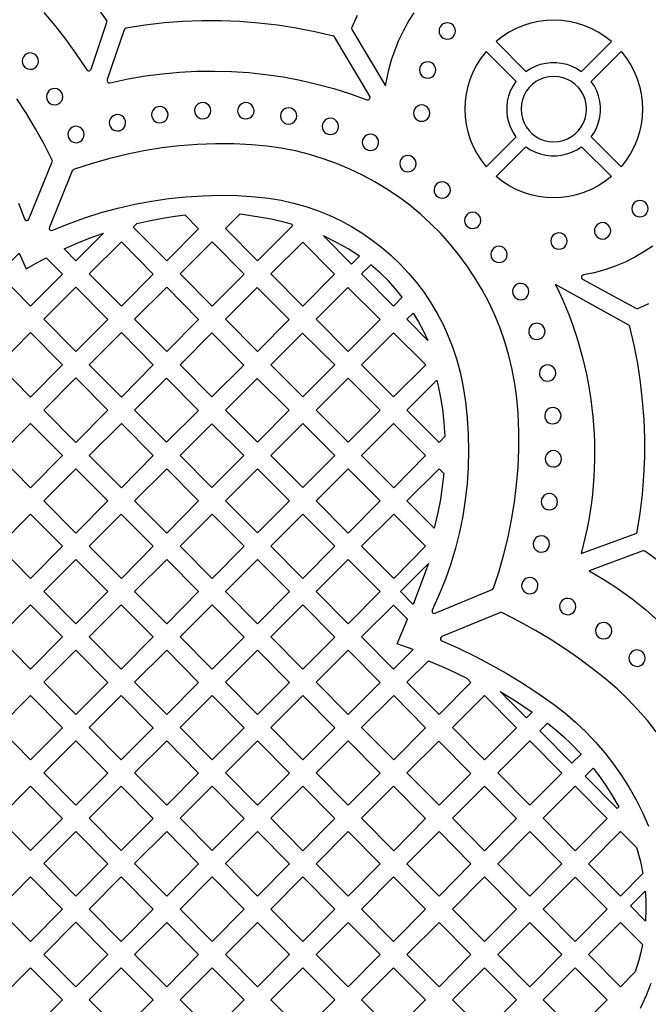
# Model space of a CAD drawing. Header units: millimetres. Extents: x -1176 to 822, y -1617 to -119.
# Tile 51 of 113: x -452 to -323, y -560 to -357. Entities that reach past the tile are written whole.
import ezdxf

# ---------------------------------------------------------------- set-up
doc = ezdxf.new("R2010")
doc.units = ezdxf.units.MM
doc.layers.add('pattern', color=5, linetype='Continuous')

msp = doc.modelspace()

# ---------------------------------------------------------------- linework, layer by layer
at = {"layer": 'pattern'}
for points in [[(-447.14, -355.11), (-444.88, -357.82), (-442.7, -360.62), (-440.61, -363.5), (-438.31, -366.92), (-438.15, -367.07), (-437.96, -367.14), (-437.77, -367.12), (-437.59, -367.03), (-437.44, -366.81), (-434.16, -357.1), (-434.13, -356.91), (-434.22, -356.68), (-436.46, -353.58)], [(-382.63, -355.78), (-383.73, -358.2), (-383.78, -358.39), (-383.7, -358.63), (-376.77, -370.27), (-376.07, -366.93), (-375.5, -364.86), (-374.81, -362.82), (-373.99, -360.83), (-373.05, -358.89), (-372, -357.02), (-370.83, -355.21)], [(-452.38, -394.42), (-451.14, -397.68), (-451.01, -397.88), (-450.82, -397.99), (-450.6, -398), (-450.4, -397.91), (-450.24, -397.71), (-445.42, -385.94), (-445.38, -385.8), (-445.43, -385.55), (-447.08, -382.29), (-448.85, -379.1), (-450.74, -375.98), (-452.75, -372.94)], [(-321.69, -403.26), (-323.52, -404.48), (-325.43, -405.58), (-327.41, -406.57), (-329.47, -407.43), (-331.59, -408.16), (-333.76, -408.76), (-336, -409.22), (-336.22, -409.32), (-336.36, -409.5), (-336.4, -409.72), (-336.33, -409.94), (-336.15, -410.11), (-325.2, -416.09), (-325, -416.15), (-324.79, -416.11), (-322.48, -415.09)], [(-320.98, -503.38), (-322.8, -501.05), (-324.75, -498.8), (-326.82, -496.62), (-329.02, -494.53), (-331.39, -492.5), (-334.18, -490.29), (-337.01, -488.19), (-339.91, -486.19), (-342.86, -484.28), (-345.87, -482.47), (-348.95, -480.74), (-352.69, -478.82), (-352.84, -478.77), (-353.08, -478.81), (-365.14, -483.75), (-365.33, -483.88), (-365.43, -484.07), (-365.43, -484.28), (-365.35, -484.47), (-365.15, -484.63), (-361.73, -486.15), (-358.38, -487.75), (-355.1, -489.47), (-351.88, -491.28), (-348.72, -493.21), (-345.62, -495.24), (-342.16, -497.69), (-339.84, -499.48), (-337.62, -501.39), (-335.5, -503.39), (-333.49, -505.5), (-331.58, -507.7), (-329.79, -510), (-328.11, -512.38), (-326.55, -514.84), (-325.12, -517.38), (-323.81, -520), (-322.58, -522.8)], [(-322.07, -555.25), (-323.07, -557.72), (-324.33, -560.4)]]:
    msp.add_lwpolyline(points, dxfattribs=at)
for points in [[(-380, -372.37), (-387.22, -360.26), (-387.29, -360.16), (-387.51, -360.04), (-391.32, -359.13), (-395.16, -358.37), (-399.03, -357.77), (-402.9, -357.31), (-406.8, -357.01), (-410.7, -356.85), (-414.6, -356.85), (-418.5, -357), (-422.4, -357.29), (-426.29, -357.75), (-430.25, -358.36), (-430.39, -358.4), (-430.49, -358.47), (-430.62, -358.68), (-434.11, -368.96, 0.588857), (-433.52, -369.61), (-429.82, -368.82), (-426.29, -368.21), (-422.74, -367.75), (-419.19, -367.42), (-415.63, -367.24), (-412.07, -367.19), (-408.51, -367.29), (-404.95, -367.53), (-401.41, -367.9), (-397.88, -368.42), (-394.37, -369.08), (-390.89, -369.87), (-387.43, -370.81), (-384, -371.88), (-380.61, -373.1, 0.710841)], [(-336.46, -466.65), (-325.21, -462.5), (-325.05, -462.42), (-324.95, -462.3), (-324.9, -462.14), (-324.3, -458.3), (-323.84, -454.45), (-323.53, -450.59), (-323.37, -446.73), (-323.37, -442.86), (-323.5, -439), (-323.79, -435.15), (-324.22, -431.3), (-324.8, -427.47), (-325.53, -423.67), (-326.41, -419.88), (-326.49, -419.71), (-326.64, -419.58), (-341.73, -411.17, -0.182275)], [(-299.25, -512.3), (-294.55, -497.2), (-294.53, -497), (-294.6, -496.81), (-296.63, -493.53), (-298.79, -490.33), (-301.07, -487.23), (-303.47, -484.22), (-305.98, -481.31), (-308.61, -478.51), (-311.35, -475.81), (-314.19, -473.22), (-317.14, -470.74), (-320.19, -468.38), (-323.33, -466.14), (-323.54, -466.05), (-323.77, -466.08), (-334.83, -470.16, -0.179412)]]:
    msp.add_lwpolyline(points, format="xyb", close=True, dxfattribs=at)
for points in [[(-330.23, -361.12), (-331.55, -360.09), (-332.94, -359.2), (-334.38, -358.45), (-335.87, -357.83), (-337.4, -357.35), (-338.95, -357.01), (-340.53, -356.81), (-342.11, -356.74), (-343.69, -356.81), (-345.27, -357.01), (-346.82, -357.35), (-348.35, -357.83), (-349.84, -358.45), (-351.28, -359.2), (-352.67, -360.09), (-353.99, -361.12), (-347.82, -367.28), (-346.87, -366.66), (-345.86, -366.17), (-344.82, -365.79), (-343.75, -365.55), (-342.66, -365.42), (-341.56, -365.42), (-340.48, -365.55), (-339.4, -365.79), (-338.36, -366.17), (-337.36, -366.66), (-336.4, -367.28)], [(-365.74, -358.95), (-365.68, -359.4), (-365.51, -359.8), (-365.25, -360.14), (-364.9, -360.41), (-364.5, -360.58), (-364.05, -360.64), (-363.61, -360.58), (-363.2, -360.41), (-362.86, -360.14), (-362.6, -359.8), (-362.43, -359.4), (-362.37, -358.95), (-362.43, -358.5), (-362.6, -358.1), (-362.86, -357.76), (-363.2, -357.5), (-363.61, -357.33), (-364.05, -357.27), (-364.5, -357.33), (-364.9, -357.5), (-365.25, -357.76), (-365.51, -358.1), (-365.68, -358.5)], [(-356.03, -386.91), (-349.86, -380.75), (-350.48, -379.79), (-350.98, -378.79), (-351.35, -377.74), (-351.6, -376.67), (-351.73, -375.58), (-351.73, -374.49), (-351.6, -373.4), (-351.35, -372.33), (-350.98, -371.29), (-350.48, -370.28), (-349.86, -369.33), (-356.03, -363.16), (-357.06, -364.48), (-357.95, -365.86), (-358.7, -367.31), (-359.31, -368.8), (-359.79, -370.32), (-360.14, -371.88), (-360.34, -373.45), (-360.41, -375.04), (-360.34, -376.62), (-360.14, -378.2), (-359.79, -379.75), (-359.31, -381.28), (-358.7, -382.77), (-357.95, -384.21), (-357.06, -385.59)], [(-334.36, -380.75), (-333.74, -379.79), (-333.24, -378.79), (-332.87, -377.74), (-332.62, -376.67), (-332.5, -375.58), (-332.5, -374.49), (-332.62, -373.4), (-332.87, -372.33), (-333.24, -371.29), (-333.74, -370.28), (-334.36, -369.33), (-328.19, -363.16), (-327.17, -364.48), (-326.28, -365.86), (-325.52, -367.31), (-324.91, -368.8), (-324.43, -370.32), (-324.09, -371.88), (-323.88, -373.45), (-323.81, -375.04), (-323.88, -376.62), (-324.09, -378.19), (-324.43, -379.75), (-324.91, -381.28), (-325.52, -382.77), (-326.28, -384.21), (-327.17, -385.59), (-328.19, -386.91)], [(-451.63, -365.15), (-451.57, -365.59), (-451.41, -365.99), (-451.16, -366.33), (-450.83, -366.59), (-450.44, -366.77), (-449.94, -366.84), (-449.51, -366.78), (-449.11, -366.62), (-448.78, -366.37), (-448.51, -366.04), (-448.34, -365.66), (-448.26, -365.15), (-448.32, -364.72), (-448.48, -364.32), (-448.73, -363.99), (-449.06, -363.72), (-449.45, -363.55), (-449.94, -363.47), (-450.38, -363.53), (-450.78, -363.69), (-451.11, -363.94), (-451.38, -364.27), (-451.56, -364.65)], [(-369.78, -366.97), (-369.72, -367.42), (-369.55, -367.82), (-369.29, -368.16), (-368.95, -368.43), (-368.54, -368.6), (-368.09, -368.66), (-367.65, -368.6), (-367.24, -368.43), (-366.9, -368.16), (-366.64, -367.82), (-366.47, -367.42), (-366.41, -366.97), (-366.47, -366.52), (-366.64, -366.12), (-366.9, -365.78), (-367.24, -365.52), (-367.65, -365.35), (-368.09, -365.29), (-368.54, -365.35), (-368.95, -365.52), (-369.29, -365.78), (-369.55, -366.12), (-369.72, -366.52)], [(-348.85, -375.04), (-348.78, -376.03), (-348.57, -376.98), (-348.22, -377.88), (-347.76, -378.71), (-347.2, -379.46), (-346.53, -380.12), (-345.78, -380.69), (-344.95, -381.15), (-344.06, -381.49), (-343.11, -381.71), (-342.11, -381.78), (-341.11, -381.71), (-340.16, -381.49), (-339.27, -381.15), (-338.44, -380.69), (-337.69, -380.12), (-337.02, -379.46), (-336.46, -378.71), (-336, -377.88), (-335.66, -376.98), (-335.44, -376.03), (-335.37, -375.04), (-335.44, -374.04), (-335.66, -373.09), (-336, -372.19), (-336.46, -371.37), (-337.02, -370.61), (-337.69, -369.95), (-338.44, -369.38), (-339.27, -368.92), (-340.16, -368.58), (-341.11, -368.37), (-342.11, -368.3), (-343.11, -368.37), (-344.06, -368.58), (-344.95, -368.92), (-345.78, -369.38), (-346.53, -369.95), (-347.2, -370.61), (-347.76, -371.37), (-348.22, -372.19), (-348.57, -373.09), (-348.78, -374.04)], [(-446.62, -372.49), (-446.57, -372.93), (-446.4, -373.33), (-446.15, -373.66), (-445.82, -373.93), (-445.44, -374.1), (-444.94, -374.18), (-444.5, -374.12), (-444.11, -373.96), (-443.77, -373.71), (-443.51, -373.38), (-443.33, -372.99), (-443.25, -372.49), (-443.31, -372.06), (-443.47, -371.66), (-443.72, -371.32), (-444.05, -371.06), (-444.44, -370.88), (-444.94, -370.81), (-445.38, -370.86), (-445.77, -371.03), (-446.11, -371.28), (-446.37, -371.61), (-446.55, -371.99)], [(-424.95, -376.21), (-424.89, -376.64), (-424.73, -377.04), (-424.48, -377.38), (-424.15, -377.64), (-423.76, -377.82), (-423.26, -377.89), (-422.83, -377.83), (-422.43, -377.67), (-422.1, -377.42), (-421.83, -377.09), (-421.66, -376.71), (-421.58, -376.21), (-421.64, -375.77), (-421.8, -375.37), (-422.05, -375.04), (-422.38, -374.77), (-422.77, -374.6), (-423.26, -374.52), (-423.7, -374.58), (-424.1, -374.74), (-424.43, -374.99), (-424.7, -375.32), (-424.88, -375.71)], [(-416.12, -375.35), (-416.06, -375.79), (-415.9, -376.18), (-415.65, -376.52), (-415.32, -376.78), (-414.93, -376.96), (-414.43, -377.04), (-414, -376.98), (-413.6, -376.82), (-413.26, -376.56), (-413, -376.24), (-412.82, -375.85), (-412.75, -375.35), (-412.8, -374.91), (-412.97, -374.52), (-413.22, -374.18), (-413.55, -373.92), (-413.93, -373.74), (-414.43, -373.67), (-414.87, -373.72), (-415.26, -373.88), (-415.6, -374.14), (-415.87, -374.46), (-416.04, -374.85)], [(-407.23, -375.38), (-407.17, -375.82), (-407.01, -376.22), (-406.76, -376.55), (-406.43, -376.82), (-406.04, -376.99), (-405.54, -377.07), (-405.1, -377.01), (-404.71, -376.85), (-404.37, -376.6), (-404.11, -376.27), (-403.93, -375.88), (-403.86, -375.38), (-403.92, -374.95), (-404.08, -374.55), (-404.33, -374.22), (-404.66, -373.95), (-405.04, -373.77), (-405.54, -373.7), (-405.98, -373.76), (-406.37, -373.92), (-406.71, -374.17), (-406.98, -374.5), (-407.15, -374.88)], [(-398.42, -376.46), (-398.36, -376.89), (-398.2, -377.29), (-397.95, -377.62), (-397.62, -377.89), (-397.23, -378.07), (-396.73, -378.14), (-396.3, -378.08), (-395.9, -377.92), (-395.56, -377.67), (-395.3, -377.34), (-395.12, -376.96), (-395.05, -376.46), (-395.11, -376.02), (-395.27, -375.62), (-395.52, -375.29), (-395.85, -375.02), (-396.23, -374.85), (-396.73, -374.77), (-397.17, -374.83), (-397.57, -374.99), (-397.9, -375.24), (-398.17, -375.57), (-398.34, -375.96)], [(-370.99, -375.87), (-370.93, -376.32), (-370.76, -376.72), (-370.5, -377.06), (-370.16, -377.33), (-369.75, -377.5), (-369.3, -377.56), (-368.86, -377.5), (-368.45, -377.33), (-368.11, -377.06), (-367.85, -376.72), (-367.68, -376.32), (-367.62, -375.87), (-367.68, -375.42), (-367.85, -375.02), (-368.11, -374.68), (-368.45, -374.42), (-368.86, -374.25), (-369.3, -374.19), (-369.75, -374.25), (-370.16, -374.42), (-370.5, -374.68), (-370.76, -375.02), (-370.93, -375.42)], [(-433.68, -377.86), (-433.62, -378.3), (-433.46, -378.7), (-433.21, -379.03), (-432.88, -379.3), (-432.49, -379.47), (-431.99, -379.55), (-431.55, -379.49), (-431.16, -379.33), (-430.82, -379.08), (-430.56, -378.75), (-430.38, -378.36), (-430.31, -377.86), (-430.37, -377.43), (-430.53, -377.03), (-430.78, -376.69), (-431.11, -376.43), (-431.49, -376.25), (-431.99, -376.18), (-432.43, -376.23), (-432.82, -376.4), (-433.16, -376.65), (-433.43, -376.98), (-433.6, -377.36)], [(-389.8, -378.61), (-389.74, -379.04), (-389.58, -379.44), (-389.33, -379.77), (-389, -380.04), (-388.61, -380.21), (-388.11, -380.29), (-387.68, -380.23), (-387.28, -380.07), (-386.95, -379.82), (-386.68, -379.49), (-386.51, -379.11), (-386.43, -378.61), (-386.49, -378.17), (-386.65, -377.77), (-386.9, -377.44), (-387.23, -377.17), (-387.61, -377), (-388.11, -376.92), (-388.55, -376.98), (-388.95, -377.14), (-389.28, -377.39), (-389.55, -377.72), (-389.73, -378.11)], [(-442.22, -380.27), (-442.16, -380.71), (-442, -381.11), (-441.75, -381.44), (-441.42, -381.71), (-441.03, -381.88), (-440.53, -381.96), (-440.09, -381.9), (-439.7, -381.74), (-439.36, -381.49), (-439.1, -381.16), (-438.92, -380.77), (-438.85, -380.27), (-438.91, -379.84), (-439.07, -379.44), (-439.32, -379.1), (-439.65, -378.84), (-440.03, -378.66), (-440.53, -378.59), (-440.97, -378.64), (-441.36, -378.81), (-441.7, -379.06), (-441.97, -379.39), (-442.14, -379.77)], [(-381.55, -381.9), (-381.49, -382.34), (-381.33, -382.73), (-381.08, -383.07), (-380.75, -383.33), (-380.37, -383.51), (-379.87, -383.58), (-379.43, -383.53), (-379.03, -383.37), (-378.7, -383.11), (-378.43, -382.79), (-378.26, -382.4), (-378.18, -381.9), (-378.24, -381.46), (-378.4, -381.07), (-378.65, -380.73), (-378.98, -380.47), (-379.37, -380.29), (-379.87, -380.21), (-380.3, -380.27), (-380.7, -380.43), (-381.04, -380.69), (-381.3, -381.01), (-381.48, -381.4)], [(-404.3, -382.38), (-408.03, -382.21), (-411.76, -382.19), (-415.48, -382.33), (-419.19, -382.62), (-422.88, -383.05), (-426.56, -383.64), (-430.2, -384.38), (-433.82, -385.26), (-437.4, -386.3), (-441.02, -387.51), (-441.15, -387.58), (-441.3, -387.78), (-446.01, -399.39), (-446.05, -399.62), (-445.98, -399.82), (-445.83, -399.98), (-445.63, -400.05), (-445.37, -400.01), (-442.07, -398.66), (-438.72, -397.44), (-435.33, -396.37), (-431.9, -395.43), (-428.44, -394.63), (-424.95, -393.98), (-421.44, -393.47), (-417.91, -393.1), (-414.37, -392.88), (-410.81, -392.8), (-407.25, -392.87), (-403.53, -393.09), (-400.87, -393.39), (-398.27, -393.82), (-395.71, -394.4), (-393.2, -395.11), (-390.75, -395.95), (-388.37, -396.93), (-386.05, -398.02), (-383.8, -399.24), (-381.62, -400.57), (-379.52, -402.02), (-377.51, -403.57), (-375.58, -405.23), (-373.75, -406.99), (-372.01, -408.85), (-370.37, -410.8), (-368.83, -412.83), (-367.41, -414.96), (-366.1, -417.16), (-364.9, -419.45), (-363.83, -421.8), (-362.88, -424.23), (-362.06, -426.72), (-361.38, -429.27), (-360.82, -431.96), (-360.3, -435.33), (-359.93, -438.71), (-359.71, -442.09), (-359.64, -445.48), (-359.72, -448.85), (-359.95, -452.22), (-360.33, -455.58), (-360.86, -458.91), (-361.54, -462.22), (-362.36, -465.49), (-363.33, -468.74), (-364.44, -471.94), (-365.7, -475.1), (-367.13, -478.27), (-367.18, -478.51), (-367.12, -478.72), (-366.97, -478.88), (-366.77, -478.96), (-366.52, -478.93), (-354.79, -474.02), (-354.66, -473.94), (-354.52, -473.74), (-353.38, -470.26), (-352.37, -466.76), (-351.5, -463.22), (-350.78, -459.65), (-350.2, -456.05), (-349.75, -452.44), (-349.46, -448.81), (-349.3, -445.17), (-349.29, -441.52), (-349.43, -437.68), (-349.69, -434.64), (-350.1, -431.64), (-350.65, -428.7), (-351.35, -425.8), (-352.19, -422.97), (-353.17, -420.19), (-354.27, -417.49), (-355.51, -414.85), (-356.87, -412.28), (-358.35, -409.8), (-359.95, -407.39), (-361.66, -405.07), (-363.48, -402.83), (-365.4, -400.69), (-367.43, -398.65), (-369.55, -396.71), (-371.77, -394.87), (-374.08, -393.14), (-376.47, -391.52), (-378.95, -390.02), (-381.5, -388.64), (-384.13, -387.39), (-386.83, -386.26), (-389.6, -385.26), (-392.43, -384.4), (-395.31, -383.67), (-398.26, -383.1), (-401.25, -382.66)], [(-330.23, -388.96), (-331.55, -389.98), (-332.94, -390.87), (-334.38, -391.62), (-335.87, -392.24), (-337.4, -392.72), (-338.95, -393.06), (-340.53, -393.27), (-342.11, -393.33), (-343.69, -393.27), (-345.27, -393.06), (-346.82, -392.72), (-348.35, -392.24), (-349.84, -391.62), (-351.28, -390.87), (-352.67, -389.98), (-353.99, -388.96), (-347.82, -382.79), (-346.87, -383.41), (-345.86, -383.91), (-344.82, -384.28), (-343.75, -384.53), (-342.66, -384.65), (-341.56, -384.65), (-340.48, -384.53), (-339.4, -384.28), (-338.36, -383.91), (-337.36, -383.41), (-336.4, -382.79)], [(-373.83, -386.29), (-373.78, -386.73), (-373.61, -387.13), (-373.36, -387.46), (-373.03, -387.73), (-372.65, -387.9), (-372.15, -387.98), (-371.71, -387.92), (-371.32, -387.76), (-370.98, -387.51), (-370.71, -387.18), (-370.54, -386.79), (-370.46, -386.29), (-370.52, -385.86), (-370.68, -385.46), (-370.93, -385.12), (-371.26, -384.86), (-371.65, -384.68), (-372.15, -384.61), (-372.58, -384.67), (-372.98, -384.83), (-373.32, -385.08), (-373.58, -385.41), (-373.76, -385.79)], [(-366.77, -391.72), (-366.71, -392.15), (-366.55, -392.55), (-366.3, -392.89), (-365.97, -393.15), (-365.58, -393.33), (-365.08, -393.4), (-364.64, -393.34), (-364.25, -393.18), (-363.91, -392.93), (-363.65, -392.6), (-363.47, -392.22), (-363.4, -391.72), (-363.45, -391.28), (-363.62, -390.88), (-363.87, -390.55), (-364.2, -390.28), (-364.58, -390.11), (-365.08, -390.03), (-365.52, -390.09), (-365.91, -390.25), (-366.25, -390.5), (-366.51, -390.83), (-366.69, -391.22)], [(-326.04, -395.57), (-325.98, -396.02), (-325.81, -396.42), (-325.55, -396.76), (-325.21, -397.02), (-324.8, -397.19), (-324.36, -397.25), (-323.91, -397.19), (-323.51, -397.02), (-323.16, -396.76), (-322.9, -396.42), (-322.73, -396.02), (-322.67, -395.57), (-322.73, -395.12), (-322.9, -394.72), (-323.16, -394.38), (-323.51, -394.11), (-323.91, -393.94), (-324.36, -393.88), (-324.8, -393.94), (-325.21, -394.11), (-325.55, -394.38), (-325.81, -394.72), (-325.98, -395.12)], [(-423.06, -397.58), (-420.59, -397.17), (-418.11, -396.82), (-415.27, -399.69), (-421.84, -406.33), (-428.75, -399.35), (-428.01, -398.61), (-425.54, -398.06)], [(-400.3, -397.68), (-398.24, -398.13), (-396.23, -398.66), (-395.89, -399.01), (-403.14, -406.33), (-409.75, -399.66), (-406.69, -396.6), (-404.54, -396.94), (-402.41, -397.29)], [(-360.49, -397.97), (-360.43, -398.41), (-360.27, -398.8), (-360.02, -399.14), (-359.69, -399.4), (-359.31, -399.58), (-358.81, -399.65), (-358.37, -399.6), (-357.97, -399.44), (-357.64, -399.18), (-357.37, -398.86), (-357.2, -398.47), (-357.12, -397.97), (-357.18, -397.53), (-357.34, -397.14), (-357.59, -396.8), (-357.92, -396.54), (-358.31, -396.36), (-358.81, -396.29), (-359.24, -396.34), (-359.64, -396.5), (-359.97, -396.76), (-360.24, -397.08), (-360.42, -397.47)], [(-333.74, -400.13), (-333.68, -400.57), (-333.51, -400.98), (-333.25, -401.32), (-332.91, -401.58), (-332.5, -401.75), (-332.05, -401.81), (-331.61, -401.75), (-331.2, -401.58), (-330.86, -401.32), (-330.6, -400.98), (-330.43, -400.57), (-330.37, -400.13), (-330.43, -399.68), (-330.6, -399.28), (-330.86, -398.93), (-331.2, -398.67), (-331.61, -398.5), (-332.05, -398.44), (-332.5, -398.5), (-332.91, -398.67), (-333.25, -398.93), (-333.51, -399.28), (-333.68, -399.68)], [(-437.59, -401.58), (-434.88, -400.61), (-440.54, -406.33), (-443, -403.85), (-440.29, -402.66)], [(-382.14, -405.32), (-384.47, -403.85), (-386.87, -402.5), (-389.55, -401.17), (-383.79, -406.98)], [(-342.72, -402.24), (-342.66, -402.68), (-342.49, -403.09), (-342.22, -403.43), (-341.88, -403.69), (-341.48, -403.86), (-341.03, -403.92), (-340.58, -403.86), (-340.18, -403.69), (-339.84, -403.43), (-339.58, -403.09), (-339.41, -402.68), (-339.35, -402.24), (-339.41, -401.79), (-339.58, -401.39), (-339.84, -401.04), (-340.18, -400.78), (-340.58, -400.61), (-341.03, -400.55), (-341.48, -400.61), (-341.88, -400.78), (-342.22, -401.04), (-342.49, -401.39), (-342.66, -401.79)], [(-424.62, -409.04), (-431.19, -415.68), (-437.8, -409.01), (-431.19, -402.41)], [(-412.49, -402.41), (-405.92, -409.04), (-412.49, -415.68), (-419.1, -409.01)], [(-400.39, -409.01), (-393.82, -415.64), (-387.26, -409.08), (-393.83, -402.45)], [(-355.05, -404.98), (-354.99, -405.42), (-354.83, -405.81), (-354.58, -406.15), (-354.25, -406.41), (-353.86, -406.59), (-353.36, -406.66), (-352.93, -406.61), (-352.53, -406.44), (-352.19, -406.19), (-351.93, -405.87), (-351.75, -405.48), (-351.68, -404.98), (-351.74, -404.54), (-351.9, -404.15), (-352.15, -403.81), (-352.48, -403.55), (-352.86, -403.37), (-353.36, -403.29), (-353.8, -403.35), (-354.2, -403.51), (-354.53, -403.76), (-354.8, -404.09), (-354.97, -404.48)], [(-452.23, -404.74), (-450.79, -407.97), (-448.73, -406.78), (-446.67, -405.66), (-443.32, -409.04), (-449.89, -415.68), (-456.5, -409.01)], [(-373.3, -413.82), (-374.74, -412.06), (-376.25, -410.39), (-377.86, -408.81), (-379.79, -407.11), (-381.69, -409.01), (-375.12, -415.64)], [(-440.55, -411.75), (-433.97, -418.39), (-440.54, -425.02), (-447.15, -418.36)], [(-421.84, -425.02), (-428.45, -418.36), (-421.84, -411.75), (-415.27, -418.39)], [(-409.74, -418.36), (-403.17, -424.99), (-396.61, -418.43), (-403.18, -411.8)], [(-391.04, -418.36), (-384.47, -424.99), (-377.88, -418.4), (-384.51, -411.83)], [(-350.6, -412.64), (-350.54, -413.08), (-350.38, -413.47), (-350.13, -413.81), (-349.8, -414.07), (-349.42, -414.25), (-348.92, -414.33), (-348.48, -414.27), (-348.08, -414.11), (-347.75, -413.86), (-347.48, -413.53), (-347.31, -413.14), (-347.23, -412.64), (-347.29, -412.2), (-347.45, -411.81), (-347.7, -411.47), (-348.03, -411.21), (-348.42, -411.03), (-348.92, -410.96), (-349.35, -411.01), (-349.75, -411.18), (-350.09, -411.43), (-350.35, -411.75), (-350.53, -412.14)], [(-369.95, -418.89), (-368.95, -420.77), (-368.02, -422.71), (-372.34, -418.36), (-371.04, -417.06)], [(-347.27, -420.85), (-347.21, -421.29), (-347.05, -421.69), (-346.8, -422.02), (-346.47, -422.29), (-346.08, -422.46), (-345.58, -422.54), (-345.15, -422.48), (-344.75, -422.32), (-344.42, -422.07), (-344.15, -421.74), (-343.98, -421.35), (-343.9, -420.85), (-343.96, -420.41), (-344.12, -420.02), (-344.37, -419.68), (-344.7, -419.42), (-345.09, -419.24), (-345.58, -419.17), (-346.02, -419.23), (-346.42, -419.39), (-346.75, -419.64), (-347.02, -419.97), (-347.2, -420.35)], [(-449.89, -434.37), (-456.5, -427.71), (-449.9, -421.1), (-443.32, -427.74)], [(-424.62, -427.74), (-431.19, -434.37), (-437.8, -427.71), (-431.19, -421.1)], [(-412.53, -434.34), (-405.96, -427.78), (-412.53, -421.15), (-419.1, -427.71)], [(-400.39, -427.71), (-393.82, -434.34), (-387.23, -427.75), (-393.87, -421.18)], [(-375.12, -434.34), (-381.69, -427.71), (-375.12, -421.14), (-368.49, -427.71)], [(-345.06, -429.44), (-345.01, -429.88), (-344.85, -430.27), (-344.59, -430.61), (-344.27, -430.88), (-343.88, -431.05), (-343.38, -431.13), (-342.94, -431.07), (-342.55, -430.91), (-342.21, -430.66), (-341.95, -430.33), (-341.77, -429.94), (-341.7, -429.44), (-341.75, -429), (-341.91, -428.61), (-342.17, -428.27), (-342.49, -428.01), (-342.88, -427.83), (-343.38, -427.76), (-343.82, -427.81), (-344.21, -427.98), (-344.55, -428.23), (-344.81, -428.55), (-344.99, -428.94)], [(-440.55, -430.45), (-433.97, -437.09), (-440.54, -443.72), (-447.15, -437.05)], [(-421.88, -430.5), (-415.31, -437.13), (-421.88, -443.69), (-428.45, -437.06)], [(-409.74, -437.06), (-403.17, -443.68), (-396.59, -437.1), (-403.22, -430.53)], [(-384.47, -430.49), (-377.84, -437.06), (-384.47, -443.68), (-391.04, -437.06)], [(-364.56, -442.54), (-365.73, -443.72), (-372.34, -437.05), (-366.2, -430.92), (-365.7, -433.08), (-365.29, -435.25), (-364.96, -437.42), (-364.73, -439.61)], [(-343.97, -438.24), (-343.91, -438.67), (-343.75, -439.07), (-343.5, -439.41), (-343.17, -439.67), (-342.79, -439.85), (-342.29, -439.92), (-341.85, -439.86), (-341.45, -439.7), (-341.12, -439.45), (-340.85, -439.12), (-340.68, -438.74), (-340.6, -438.24), (-340.66, -437.8), (-340.82, -437.4), (-341.07, -437.07), (-341.4, -436.8), (-341.78, -436.63), (-342.29, -436.55), (-342.72, -436.61), (-343.12, -436.77), (-343.45, -437.02), (-343.72, -437.35), (-343.89, -437.74)], [(-456.5, -446.4), (-449.9, -439.8), (-443.32, -446.43), (-449.9, -453.07)], [(-437.8, -446.4), (-431.19, -439.8), (-424.62, -446.43), (-431.19, -453.07)], [(-412.53, -453.03), (-419.1, -446.41), (-412.57, -439.88), (-405.94, -446.45)], [(-400.39, -446.41), (-393.82, -439.84), (-387.19, -446.41), (-393.82, -453.03)], [(-375.09, -439.8), (-368.51, -446.43), (-375.08, -453.07), (-381.69, -446.4)], [(-343.86, -447.1), (-343.8, -447.54), (-343.64, -447.93), (-343.39, -448.27), (-343.06, -448.54), (-342.67, -448.71), (-342.17, -448.79), (-341.74, -448.73), (-341.34, -448.57), (-341, -448.32), (-340.74, -447.99), (-340.56, -447.6), (-340.49, -447.1), (-340.55, -446.67), (-340.71, -446.27), (-340.96, -445.93), (-341.29, -445.67), (-341.67, -445.49), (-342.17, -445.42), (-342.61, -445.48), (-343.01, -445.64), (-343.34, -445.89), (-343.61, -446.22), (-343.78, -446.6)], [(-440.55, -462.42), (-447.15, -455.75), (-440.55, -449.15), (-433.97, -455.78)], [(-415.27, -455.78), (-421.84, -462.42), (-428.45, -455.75), (-421.84, -449.15)], [(-396.54, -455.75), (-403.17, -462.38), (-409.74, -455.75), (-403.17, -449.19)], [(-391.04, -455.75), (-384.44, -449.15), (-377.86, -455.78), (-384.43, -462.42)], [(-366.74, -461.4), (-372.34, -455.75), (-365.73, -449.15), (-364.76, -450.13), (-365.06, -452.84), (-365.46, -455.52), (-365.97, -458.18)], [(-344.68, -455.95), (-344.63, -456.39), (-344.47, -456.78), (-344.21, -457.12), (-343.89, -457.38), (-343.5, -457.56), (-343, -457.63), (-342.56, -457.58), (-342.17, -457.41), (-341.83, -457.16), (-341.57, -456.84), (-341.39, -456.45), (-341.31, -455.95), (-341.37, -455.51), (-341.53, -455.12), (-341.79, -454.78), (-342.11, -454.51), (-342.5, -454.34), (-343, -454.26), (-343.44, -454.32), (-343.83, -454.48), (-344.17, -454.73), (-344.43, -455.06), (-344.61, -455.45)], [(-443.32, -465.13), (-449.9, -471.76), (-456.51, -465.1), (-449.9, -458.49)], [(-431.2, -458.5), (-424.62, -465.13), (-431.19, -471.77), (-437.8, -465.1)], [(-412.49, -458.5), (-405.91, -465.13), (-412.49, -471.77), (-419.1, -465.1)], [(-393.79, -471.77), (-400.39, -465.1), (-393.79, -458.5), (-387.21, -465.13)], [(-375.08, -471.77), (-381.69, -465.1), (-375.08, -458.5), (-368.51, -465.13)], [(-346.35, -464.66), (-346.29, -465.09), (-346.13, -465.49), (-345.88, -465.82), (-345.55, -466.09), (-345.16, -466.27), (-344.66, -466.34), (-344.23, -466.28), (-343.83, -466.12), (-343.49, -465.87), (-343.23, -465.54), (-343.05, -465.16), (-342.98, -464.66), (-343.03, -464.22), (-343.2, -463.82), (-343.45, -463.49), (-343.78, -463.22), (-344.16, -463.05), (-344.66, -462.97), (-345.1, -463.03), (-345.49, -463.19), (-345.83, -463.44), (-346.1, -463.77), (-346.27, -464.16)], [(-433.97, -474.48), (-440.55, -481.11), (-447.15, -474.45), (-440.55, -467.84)], [(-421.84, -467.84), (-415.27, -474.48), (-421.84, -481.11), (-428.45, -474.45)], [(-396.56, -474.48), (-403.14, -481.12), (-409.74, -474.45), (-403.14, -467.85)], [(-377.86, -474.48), (-384.43, -481.12), (-391.04, -474.45), (-384.44, -467.85)], [(-367.89, -468.65), (-368.7, -470.87), (-371.06, -477.11), (-373.69, -474.45)], [(-348.72, -473.24), (-348.66, -473.68), (-348.5, -474.08), (-348.25, -474.41), (-347.92, -474.68), (-347.53, -474.85), (-347.03, -474.93), (-346.6, -474.87), (-346.2, -474.71), (-345.87, -474.46), (-345.6, -474.13), (-345.42, -473.74), (-345.35, -473.24), (-345.41, -472.81), (-345.57, -472.41), (-345.82, -472.08), (-346.15, -471.81), (-346.53, -471.63), (-347.03, -471.56), (-347.47, -471.62), (-347.87, -471.78), (-348.2, -472.03), (-348.47, -472.36), (-348.64, -472.74)], [(-340.92, -477.54), (-340.86, -477.98), (-340.7, -478.37), (-340.44, -478.71), (-340.12, -478.97), (-339.73, -479.15), (-339.23, -479.23), (-338.79, -479.17), (-338.4, -479.01), (-338.06, -478.75), (-337.8, -478.43), (-337.62, -478.04), (-337.54, -477.54), (-337.6, -477.1), (-337.76, -476.71), (-338.02, -476.37), (-338.34, -476.11), (-338.73, -475.93), (-339.23, -475.86), (-339.67, -475.91), (-340.06, -476.07), (-340.4, -476.33), (-340.66, -476.65), (-340.84, -477.04)], [(-456.51, -483.79), (-449.9, -477.19), (-443.33, -483.82), (-449.9, -490.46)], [(-431.2, -477.19), (-424.62, -483.82), (-431.2, -490.46), (-437.8, -483.79)], [(-412.49, -490.46), (-419.1, -483.8), (-412.49, -477.19), (-405.92, -483.83)], [(-387.21, -483.83), (-393.79, -490.46), (-400.39, -483.8), (-393.79, -477.19)], [(-371.1, -486.42), (-374.38, -485.26), (-372.26, -480.13), (-375.13, -477.24), (-381.69, -483.8), (-375.12, -490.43)], [(-333.5, -482.53), (-333.45, -482.97), (-333.28, -483.37), (-333.03, -483.7), (-332.71, -483.97), (-332.32, -484.15), (-331.82, -484.22), (-331.38, -484.16), (-330.99, -484), (-330.65, -483.75), (-330.39, -483.42), (-330.21, -483.03), (-330.13, -482.53), (-330.19, -482.1), (-330.35, -481.7), (-330.6, -481.36), (-330.93, -481.1), (-331.32, -480.92), (-331.82, -480.85), (-332.26, -480.91), (-332.65, -481.07), (-332.99, -481.32), (-333.25, -481.65), (-333.43, -482.03)], [(-440.55, -486.54), (-433.97, -493.17), (-440.55, -499.81), (-447.16, -493.14)], [(-415.27, -493.17), (-421.84, -499.81), (-428.45, -493.14), (-421.85, -486.54)], [(-409.75, -493.14), (-403.14, -486.54), (-396.56, -493.18), (-403.14, -499.81)], [(-391.04, -493.15), (-384.44, -486.54), (-377.86, -493.18), (-384.43, -499.81)], [(-326.63, -488.18), (-326.57, -488.62), (-326.41, -489.02), (-326.16, -489.35), (-325.83, -489.62), (-325.45, -489.79), (-324.95, -489.87), (-324.51, -489.81), (-324.11, -489.65), (-323.78, -489.4), (-323.51, -489.07), (-323.34, -488.69), (-323.26, -488.18), (-323.32, -487.75), (-323.48, -487.35), (-323.73, -487.02), (-324.06, -486.75), (-324.45, -486.58), (-324.95, -486.5), (-325.38, -486.56), (-325.78, -486.72), (-326.11, -486.97), (-326.38, -487.3), (-326.56, -487.68)], [(-367.89, -488.71), (-365.79, -489.6), (-363.7, -490.54), (-359.98, -492.34), (-359.16, -493.18), (-365.73, -499.81), (-372.34, -493.15)], [(-353.12, -495.04), (-349.97, -496.99), (-346.54, -499.29), (-347.73, -500.48)], [(-456.51, -502.49), (-449.9, -495.88), (-443.33, -502.52), (-449.9, -509.15)], [(-437.8, -502.49), (-431.2, -495.89), (-424.62, -502.52), (-431.2, -509.16)], [(-412.49, -495.89), (-405.92, -502.52), (-412.49, -509.16), (-419.1, -502.49)], [(-393.79, -495.89), (-387.21, -502.52), (-393.79, -509.16), (-400.39, -502.49)], [(-375.08, -509.16), (-381.69, -502.5), (-375.08, -495.89), (-368.51, -502.52)], [(-356.38, -495.89), (-349.8, -502.53), (-356.38, -509.16), (-362.98, -502.5)], [(-343.36, -501.61), (-341.68, -502.96), (-340.07, -504.36), (-338.51, -505.83), (-336.46, -507.95), (-338.36, -509.84), (-344.95, -503.19)], [(-440.55, -505.23), (-433.98, -511.87), (-440.55, -518.5), (-447.16, -511.84)], [(-428.45, -511.84), (-421.85, -505.24), (-415.27, -511.87), (-421.85, -518.51)], [(-409.75, -511.84), (-403.14, -505.24), (-396.57, -511.87), (-403.14, -518.51)], [(-377.86, -511.87), (-384.44, -518.51), (-391.04, -511.84), (-384.44, -505.24)], [(-359.16, -511.95), (-365.73, -518.51), (-372.34, -511.84), (-365.77, -505.28)], [(-340.45, -511.88), (-347.02, -518.51), (-353.63, -511.84), (-347.03, -505.24)], [(-333.97, -510.88), (-332.63, -512.64), (-331.36, -514.44), (-330.18, -516.29), (-328.71, -518.84), (-329.03, -519.17), (-335.61, -512.52)], [(-443.33, -521.21), (-449.9, -527.85), (-456.51, -521.18), (-449.91, -514.58)], [(-431.2, -514.58), (-424.63, -521.22), (-431.2, -527.85), (-437.81, -521.18)], [(-419.1, -521.19), (-412.5, -514.58), (-405.92, -521.22), (-412.49, -527.85)], [(-393.79, -514.59), (-387.22, -521.22), (-393.79, -527.86), (-400.4, -521.19)], [(-381.69, -521.19), (-375.09, -514.59), (-368.51, -521.22), (-375.08, -527.86)], [(-349.81, -521.22), (-356.38, -527.86), (-362.99, -521.19), (-356.38, -514.59)], [(-331.1, -521.23), (-337.67, -527.86), (-344.28, -521.19), (-337.68, -514.59)], [(-440.55, -523.93), (-433.98, -530.56), (-440.55, -537.2), (-447.16, -530.53)], [(-428.45, -530.53), (-421.85, -523.93), (-415.27, -530.56), (-421.85, -537.2)], [(-403.15, -523.93), (-396.57, -530.57), (-403.14, -537.2), (-409.75, -530.53)], [(-377.86, -530.57), (-384.44, -537.2), (-391.04, -530.54), (-384.44, -523.93)], [(-359.16, -530.57), (-365.73, -537.21), (-372.34, -530.54), (-365.73, -523.94)], [(-340.45, -530.57), (-347.03, -537.21), (-353.64, -530.54), (-347.03, -523.94)], [(-323.74, -532.58), (-328.32, -537.21), (-334.93, -530.54), (-328.33, -523.94), (-325.06, -527.23), (-324.63, -528.66), (-324.26, -530.1)], [(-449.91, -533.28), (-443.33, -539.91), (-449.9, -546.55), (-456.51, -539.88)], [(-431.2, -546.55), (-437.81, -539.88), (-431.2, -533.28), (-424.63, -539.91)], [(-412.49, -546.55), (-419.1, -539.88), (-412.5, -533.28), (-405.92, -539.91)], [(-393.79, -546.55), (-400.4, -539.88), (-393.79, -533.28), (-387.22, -539.91)], [(-368.51, -539.92), (-375.09, -546.55), (-381.69, -539.88), (-375.09, -533.28)], [(-349.81, -539.92), (-356.38, -546.55), (-362.99, -539.89), (-356.38, -533.28)], [(-337.68, -533.29), (-331.1, -539.92), (-337.67, -546.56), (-344.28, -539.89)], [(-323.27, -536.22), (-323.15, -538.02), (-323.12, -539.83), (-323.21, -542.37), (-326.3, -539.25)], [(-433.98, -549.26), (-440.55, -555.89), (-447.16, -549.23), (-440.56, -542.62)], [(-428.46, -549.23), (-421.85, -542.63), (-415.28, -549.26), (-421.85, -555.9)], [(-403.15, -542.63), (-396.57, -549.26), (-403.14, -555.9), (-409.75, -549.23)], [(-384.44, -542.63), (-377.86, -549.26), (-384.44, -555.9), (-391.05, -549.23)], [(-365.74, -542.63), (-359.16, -549.27), (-365.73, -555.9), (-372.34, -549.23)], [(-340.46, -549.27), (-347.03, -555.9), (-353.64, -549.24), (-347.03, -542.63)], [(-325.3, -552.85), (-328.32, -555.91), (-334.93, -549.24), (-328.33, -542.63), (-323.81, -547.19), (-324.15, -548.82), (-324.56, -550.43)], [(-449.91, -551.97), (-443.33, -558.61), (-449.91, -565.24), (-456.51, -558.58)], [(-431.21, -551.97), (-424.63, -558.61), (-431.2, -565.24), (-437.81, -558.58)], [(-405.92, -558.61), (-412.5, -565.25), (-419.1, -558.58), (-412.5, -551.98)], [(-387.22, -558.61), (-393.79, -565.25), (-400.4, -558.58), (-393.79, -551.98)], [(-375.09, -551.98), (-368.51, -558.61), (-375.09, -565.25), (-381.69, -558.58)], [(-362.99, -558.58), (-356.38, -551.98), (-349.81, -558.61), (-356.38, -565.25)], [(-337.68, -551.98), (-331.1, -558.62), (-337.68, -565.25), (-344.28, -558.59)]]:
    msp.add_lwpolyline(points, close=True, dxfattribs=at)

doc.saveas('drawing.dxf')
